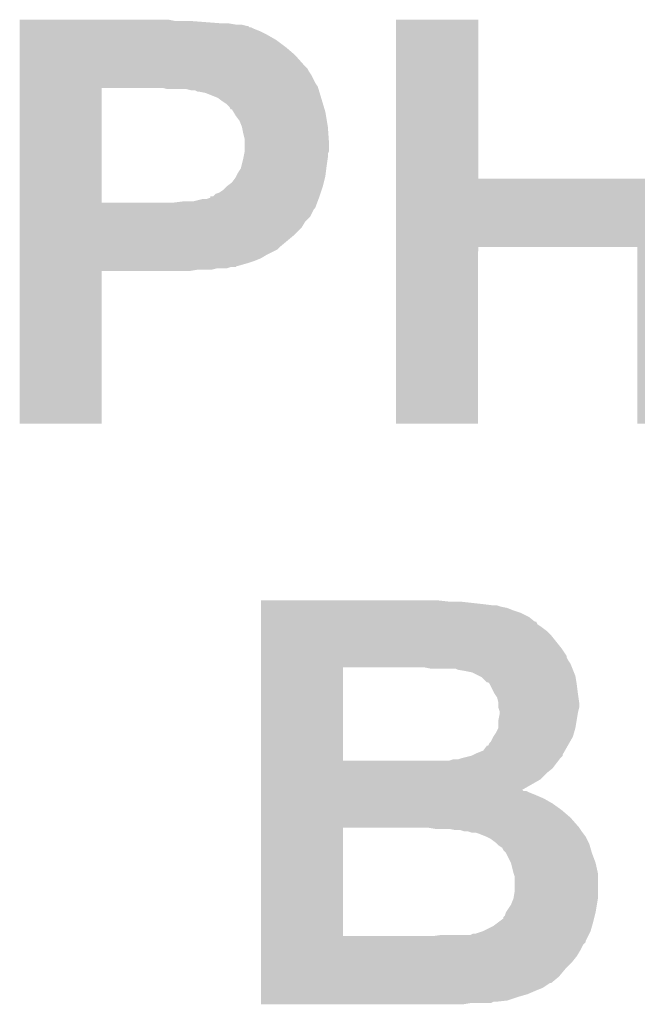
# Model space of a CAD drawing. Extents: x -1.3 to 24.2, y -3.9 to 56.
# Tile 11 of 54: x 8.4 to 9.6, y 9.6 to 11.6. Entities that reach past the tile are written whole.
import ezdxf

# ---------------------------------------------------------------- set-up
doc = ezdxf.new("R2010")
doc.units = 0
doc.layers.add('ETH_WIZ_3_CLICK_V102_GTO', color=11, linetype='CONTINUOUS')

msp = doc.modelspace()

# ---------------------------------------------------------------- linework, layer by layer
at = {"layer": 'ETH_WIZ_3_CLICK_V102_GTO'}
for points in [[(8.354082, 11.57986), (8.354084, 11.5824), (8.666482, 11.57986), (8.653782, 11.5824)], [(8.354082, 11.57478), (8.354082, 11.57986), (8.762998, 11.57478), (8.69696, 11.57986)], [(8.354082, 11.57224), (8.354082, 11.57478), (8.790942, 11.57224), (8.775702, 11.57478)], [(8.354082, 11.5697), (8.354082, 11.57224), (8.811262, 11.5697), (8.801102, 11.57224)], [(9.110994, 11.26236), (9.111002, 11.582376), (9.276104, 11.26236), (9.27608, 11.582376)], [(9.111002, 11.582376), (9.111004, 11.5824), (9.27608, 11.582376), (9.111004, 11.5824)], [(8.354082, 11.569694), (8.354082, 11.5697), (8.813806, 11.569694), (8.811262, 11.5697)], [(8.354082, 11.56716), (8.354082, 11.569694), (8.816344, 11.56716), (8.813806, 11.569694)], [(8.354082, 11.567158), (8.354082, 11.56716), (8.818884, 11.567158), (8.816344, 11.56716)], [(8.354082, 11.56462), (8.354082, 11.567158), (8.82396, 11.56462), (8.818884, 11.567158)], [(8.354082, 11.55954), (8.354082, 11.56462), (8.83666, 11.55954), (8.82396, 11.56462)], [(8.354082, 11.55192), (8.354082, 11.55954), (8.851898, 11.55192), (8.83666, 11.55954)], [(8.354082, 11.54176), (8.354082, 11.55192), (8.86968, 11.54176), (8.851898, 11.55192)], [(8.354082, 11.52652), (8.354082, 11.54176), (8.89, 11.52652), (8.86968, 11.54176)], [(8.35408, 11.51128), (8.354082, 11.52652), (8.90778, 11.51128), (8.89, 11.52652)], [(8.35408, 11.48842), (8.35408, 11.51128), (8.9281, 11.48842), (8.90778, 11.51128)], [(8.35408, 11.483336), (8.35408, 11.48842), (8.933182, 11.483336), (8.9281, 11.48842)], [(8.35408, 11.478258), (8.35408, 11.483336), (8.935722, 11.478258), (8.933182, 11.483336)], [(8.35408, 11.470638), (8.35408, 11.478258), (8.9408, 11.470638), (8.935722, 11.478258)], [(8.35408, 11.455398), (8.35408, 11.470638), (8.948422, 11.455398), (8.9408, 11.470638)], [(8.35408, 11.447782), (8.35408, 11.455398), (8.953502, 11.447782), (8.948422, 11.455398)], [(8.354072, 11.214122), (8.354078, 11.445238), (8.519162, 11.214122), (8.519182, 11.445238)], [(8.354078, 11.44524), (8.35408, 11.447782), (8.954266, 11.44524), (8.953502, 11.447782)], [(8.354078, 11.445238), (8.354078, 11.44524), (8.519182, 11.445238), (8.641082, 11.44524)], [(8.651242, 11.4427), (8.641082, 11.44524), (8.955028, 11.4427), (8.954266, 11.44524)], [(8.699502, 11.44016), (8.689342, 11.4427), (8.95579, 11.44016), (8.955028, 11.4427)], [(8.707124, 11.440158), (8.699502, 11.44016), (8.95579, 11.440158), (8.95579, 11.44016)], [(8.712204, 11.43762), (8.707124, 11.440158), (8.956552, 11.43762), (8.95579, 11.440158)], [(8.727442, 11.435078), (8.714742, 11.43762), (8.957314, 11.435078), (8.956552, 11.43762)], [(8.752844, 11.424918), (8.727442, 11.435078), (8.960362, 11.424918), (8.957314, 11.435078)], [(8.763, 11.4173), (8.752844, 11.424918), (8.962646, 11.4173), (8.960362, 11.424918)], [(8.770622, 11.412218), (8.763, 11.4173), (8.96417, 11.412218), (8.962646, 11.4173)], [(8.775702, 11.407134), (8.770622, 11.412218), (8.965696, 11.407134), (8.96417, 11.412218)], [(8.778254, 11.402062), (8.775702, 11.407134), (8.967216, 11.402062), (8.965696, 11.407134)], [(8.780784, 11.40205), (8.778254, 11.402062), (8.96722, 11.40205), (8.967216, 11.402062)], [(8.783828, 11.39698), (8.780784, 11.40205), (8.96874, 11.39698), (8.96722, 11.40205)], [(8.7884, 11.38936), (8.783828, 11.39698), (8.970012, 11.38936), (8.96874, 11.39698)], [(8.79602, 11.3792), (8.7884, 11.38936), (8.971704, 11.3792), (8.970012, 11.38936)], [(8.8011, 11.366502), (8.79602, 11.3792), (8.97382, 11.366502), (8.971704, 11.3792)], [(8.8011, 11.366498), (8.8011, 11.366502), (8.973822, 11.366498), (8.97382, 11.366502)], [(8.80364, 11.3538), (8.8011, 11.366498), (8.974728, 11.3538), (8.973822, 11.366498)], [(8.80618, 11.343638), (8.80364, 11.3538), (8.975454, 11.343638), (8.974728, 11.3538)], [(8.80618, 11.330942), (8.80618, 11.343638), (8.97636, 11.330942), (8.975454, 11.343638)], [(8.804148, 11.30554), (8.80567, 11.313156), (8.97382, 11.30554), (8.97382, 11.313156)], [(8.80567, 11.313156), (8.80618, 11.315698), (8.97382, 11.313156), (8.975088, 11.315698)], [(8.80618, 11.318236), (8.80618, 11.330942), (8.976358, 11.318236), (8.97636, 11.330942)], [(8.80618, 11.315698), (8.80618, 11.318236), (8.975088, 11.315698), (8.976358, 11.318236)], [(8.799828, 11.28776), (8.80364, 11.303), (8.97128, 11.28776), (8.973456, 11.303)], [(8.80364, 11.303), (8.804148, 11.30554), (8.973456, 11.303), (8.97382, 11.30554)], [(8.789668, 11.26744), (8.79348, 11.275058), (8.96874, 11.26744), (8.969692, 11.275058)], [(8.79348, 11.275058), (8.798558, 11.282674), (8.969692, 11.275058), (8.970644, 11.282674)], [(8.798558, 11.282674), (8.799828, 11.28776), (8.970644, 11.282674), (8.97128, 11.28776)], [(8.770624, 11.247122), (8.780778, 11.254738), (8.96366, 11.247122), (8.965564, 11.254738)], [(8.780778, 11.254738), (8.788398, 11.2649), (8.965564, 11.254738), (8.968104, 11.2649)], [(8.788398, 11.2649), (8.789668, 11.26744), (8.968104, 11.2649), (8.96874, 11.26744)], [(9.11099, 11.1252), (9.110994, 11.26236), (9.758666, 11.1252), (9.75867, 11.26236)], [(9.276104, 11.26236), (9.59612, 11.262384), (9.75867, 11.26236), (9.75867, 11.262384)], [(8.747758, 11.231876), (8.75538, 11.23442), (8.958578, 11.231876), (8.959426, 11.23442)], [(8.75538, 11.23442), (8.763, 11.2395), (8.959426, 11.23442), (8.961118, 11.2395)], [(8.763, 11.2395), (8.77062, 11.247118), (8.961118, 11.2395), (8.963658, 11.247118)], [(8.77062, 11.247118), (8.770624, 11.247122), (8.963658, 11.247118), (8.96366, 11.247122)], [(8.354072, 11.2141), (8.354072, 11.214122), (8.661398, 11.2141), (8.519162, 11.214122)], [(8.354072, 11.203942), (8.354072, 11.2141), (8.948416, 11.203942), (8.952226, 11.2141)], [(8.661398, 11.2141), (8.68172, 11.21664), (8.952226, 11.2141), (8.95318, 11.21664)], [(8.702038, 11.21664), (8.722358, 11.22172), (8.95318, 11.21664), (8.955086, 11.22172)], [(8.729976, 11.22172), (8.737584, 11.224258), (8.955086, 11.22172), (8.956038, 11.224258)], [(8.737584, 11.22426), (8.737602, 11.226778), (8.95604, 11.22426), (8.956878, 11.226778)], [(8.737584, 11.224258), (8.737584, 11.22426), (8.956038, 11.224258), (8.95604, 11.22426)], [(8.737602, 11.226778), (8.742674, 11.2268), (8.956878, 11.226778), (8.956886, 11.2268)], [(8.742674, 11.2268), (8.747758, 11.231876), (8.956886, 11.2268), (8.958578, 11.231876)], [(8.354072, 11.201396), (8.354072, 11.203942), (8.945878, 11.201396), (8.948416, 11.203942)], [(8.354072, 11.186162), (8.354072, 11.201396), (8.938258, 11.186162), (8.945878, 11.201396)], [(8.35407, 11.175998), (8.354072, 11.186162), (8.928098, 11.175998), (8.938258, 11.186162)], [(8.35407, 11.163298), (8.35407, 11.175998), (8.920478, 11.163298), (8.928098, 11.175998)], [(8.35407, 11.1506), (8.35407, 11.163298), (8.90778, 11.1506), (8.920478, 11.163298)], [(8.35407, 11.125202), (8.35407, 11.1506), (8.877302, 11.125202), (8.90778, 11.1506)], [(8.35407, 11.120118), (8.35407, 11.125202), (8.872216, 11.120118), (8.877302, 11.125202)], [(8.35407, 11.10996), (8.35407, 11.120118), (8.851902, 11.10996), (8.872216, 11.120118)], [(9.11098, 10.769624), (9.11099, 11.125176), (9.276056, 10.769624), (9.27608, 11.125176)], [(9.11099, 11.125176), (9.11099, 11.1252), (9.27608, 11.125176), (9.596096, 11.1252)], [(9.59612, 10.769624), (9.596096, 11.1252), (9.758656, 10.769624), (9.758666, 11.1252)], [(8.354068, 11.10234), (8.35407, 11.10996), (8.839204, 11.10234), (8.851902, 11.10996)], [(8.354068, 11.09726), (8.354068, 11.10234), (8.826502, 11.09726), (8.839204, 11.10234)], [(8.354068, 11.09218), (8.354068, 11.09726), (8.81126, 11.09218), (8.826502, 11.09726)], [(8.35406, 10.769624), (8.354068, 11.076916), (8.519136, 10.769624), (8.51916, 11.076916)], [(8.354068, 11.0871), (8.354068, 11.09218), (8.793478, 11.0871), (8.81126, 11.09218)], [(8.354068, 11.087094), (8.354068, 11.0871), (8.790934, 11.087094), (8.793478, 11.0871)], [(8.354068, 11.08456), (8.354068, 11.087094), (8.788396, 11.08456), (8.790934, 11.087094)], [(8.354068, 11.084558), (8.354068, 11.08456), (8.778238, 11.084558), (8.788396, 11.08456)], [(8.354068, 11.08202), (8.354068, 11.084558), (8.770616, 11.08202), (8.778238, 11.084558)], [(8.354068, 11.07948), (8.354068, 11.08202), (8.740138, 11.07948), (8.750298, 11.08202)], [(8.354068, 11.07694), (8.354068, 11.07948), (8.696958, 11.07694), (8.712198, 11.07948)], [(8.354068, 11.076916), (8.354068, 11.07694), (8.51916, 11.076916), (8.696958, 11.07694)], [(8.519136, 10.7696), (8.35406, 10.769624), (8.519136, 10.7696), (8.519136, 10.769624)], [(9.276056, 10.7696), (9.11098, 10.769624), (9.276056, 10.7696), (9.276056, 10.769624)], [(8.839222, 10.41146), (8.839224, 10.414), (9.217662, 10.41146), (9.1948, 10.414)], [(8.839222, 10.40638), (8.839222, 10.41146), (9.28624, 10.40638), (9.24052, 10.41146)], [(8.839222, 10.40384), (8.839222, 10.40638), (9.306562, 10.40384), (9.28624, 10.40638)], [(8.839222, 10.403838), (8.839222, 10.40384), (9.314182, 10.403838), (9.306562, 10.40384)], [(8.839222, 10.4013), (8.839222, 10.403838), (9.321802, 10.4013), (9.314182, 10.403838)], [(8.839222, 10.398758), (8.839222, 10.4013), (9.334502, 10.398758), (9.321802, 10.4013)], [(8.839222, 10.39368), (8.839222, 10.398758), (9.347198, 10.39368), (9.334502, 10.398758)], [(8.839222, 10.3886), (8.839222, 10.39368), (9.36244, 10.3886), (9.347198, 10.39368)], [(8.839222, 10.38098), (8.839222, 10.3886), (9.377678, 10.38098), (9.36244, 10.3886)], [(8.839222, 10.37082), (8.839222, 10.38098), (9.390384, 10.37082), (9.377678, 10.38098)], [(8.839222, 10.370804), (8.839222, 10.37082), (9.392926, 10.370804), (9.390384, 10.37082)], [(8.839222, 10.365742), (8.839222, 10.370804), (9.395464, 10.365742), (9.392926, 10.370804)], [(8.839222, 10.36066), (8.839222, 10.365742), (9.40308, 10.36066), (9.395464, 10.365742)], [(8.83922, 10.342878), (8.839222, 10.353038), (9.423402, 10.342878), (9.41324, 10.353038)], [(8.83922, 10.31748), (8.83922, 10.342878), (9.44372, 10.31748), (9.423402, 10.342878)], [(8.839222, 10.353038), (8.839222, 10.36066), (9.41324, 10.353038), (9.40308, 10.36066)], [(8.83922, 10.302238), (8.83922, 10.31748), (9.45388, 10.302238), (9.44372, 10.31748)], [(8.83922, 10.299696), (8.83922, 10.302238), (9.453882, 10.299696), (9.45388, 10.302238)], [(8.83922, 10.294618), (8.83922, 10.299696), (9.456422, 10.294618), (9.453882, 10.299696)], [(8.83922, 10.287002), (8.83922, 10.294618), (9.4615, 10.287002), (9.456422, 10.294618)], [(8.83922, 10.27938), (8.83922, 10.287002), (9.46455, 10.27938), (9.4615, 10.287002)], [(8.839214, 10.091442), (8.83922, 10.279378), (9.004302, 10.091442), (9.004322, 10.279378)], [(8.83922, 10.279378), (8.83922, 10.27938), (9.004322, 10.279378), (9.166862, 10.27938)], [(9.179562, 10.27684), (9.166862, 10.27938), (9.465566, 10.27684), (9.46455, 10.27938)], [(9.230364, 10.276838), (9.179562, 10.27684), (9.465566, 10.276838), (9.465566, 10.27684)], [(9.235442, 10.2743), (9.230364, 10.276838), (9.46658, 10.2743), (9.465566, 10.276838)], [(9.25068, 10.27176), (9.235442, 10.2743), (9.467596, 10.27176), (9.46658, 10.2743)], [(9.263382, 10.269218), (9.25068, 10.27176), (9.468614, 10.269218), (9.467596, 10.27176)], [(9.278622, 10.261598), (9.263382, 10.269218), (9.47166, 10.261598), (9.468614, 10.269218)], [(9.2837, 10.259058), (9.278622, 10.261598), (9.472084, 10.259058), (9.47166, 10.261598)], [(9.293866, 10.2489), (9.2837, 10.259058), (9.473778, 10.2489), (9.472084, 10.259058)], [(9.296408, 10.248894), (9.293866, 10.2489), (9.473778, 10.248894), (9.473778, 10.2489)], [(9.298938, 10.24636), (9.296408, 10.248894), (9.4742, 10.24636), (9.473778, 10.248894)], [(9.298942, 10.246354), (9.298938, 10.24636), (9.474202, 10.246354), (9.4742, 10.24636)], [(9.309102, 10.22604), (9.298942, 10.246354), (9.47674, 10.22604), (9.474202, 10.246354)], [(9.309102, 10.226038), (9.309102, 10.22604), (9.476742, 10.226038), (9.47674, 10.22604)], [(9.314182, 10.218418), (9.309102, 10.226038), (9.47783, 10.218418), (9.476742, 10.226038)], [(9.31672, 10.208258), (9.314182, 10.218418), (9.47928, 10.208258), (9.47783, 10.218418)], [(9.316722, 10.198098), (9.31672, 10.208258), (9.47928, 10.198098), (9.47928, 10.208258)], [(9.31672, 10.172698), (9.31926, 10.185398), (9.474198, 10.172698), (9.476316, 10.185398)], [(9.31926, 10.190476), (9.316722, 10.198098), (9.477374, 10.190476), (9.47928, 10.198098)], [(9.31926, 10.18794), (9.31926, 10.190476), (9.47674, 10.18794), (9.477374, 10.190476)], [(9.31926, 10.185398), (9.31926, 10.18794), (9.476316, 10.185398), (9.47674, 10.18794)], [(9.316718, 10.157458), (9.31672, 10.172698), (9.47166, 10.157458), (9.474198, 10.172698)], [(9.30656, 10.139678), (9.311638, 10.147298), (9.46658, 10.139678), (9.468756, 10.147298)], [(9.311638, 10.147298), (9.316718, 10.157456), (9.468756, 10.147298), (9.471658, 10.157456)], [(9.316718, 10.157456), (9.316718, 10.157458), (9.471658, 10.157456), (9.47166, 10.157458)], [(9.296386, 10.121902), (9.298938, 10.126974), (9.456422, 10.121902), (9.45932, 10.126974)], [(9.298938, 10.126974), (9.301478, 10.12952), (9.45932, 10.126974), (9.460776, 10.12952)], [(9.301478, 10.12952), (9.30656, 10.139678), (9.460776, 10.12952), (9.46658, 10.139678)], [(9.268448, 10.104114), (9.27354, 10.10666), (9.44626, 10.104114), (9.447714, 10.10666)], [(9.27354, 10.10666), (9.286234, 10.111738), (9.447714, 10.10666), (9.450616, 10.111738)], [(9.286234, 10.111738), (9.293856, 10.121892), (9.450616, 10.111738), (9.456416, 10.121892)], [(9.293856, 10.121892), (9.296386, 10.121902), (9.456416, 10.121892), (9.456422, 10.121902)], [(8.839214, 10.09142), (8.839214, 10.091442), (9.217656, 10.09142), (9.004302, 10.091442)], [(8.839214, 10.076178), (8.839214, 10.09142), (9.425938, 10.076178), (9.43737, 10.09142)], [(9.217656, 10.09142), (9.225278, 10.093958), (9.43737, 10.09142), (9.439274, 10.093958)], [(9.225278, 10.093958), (9.235436, 10.09396), (9.439274, 10.093958), (9.439276, 10.09396)], [(9.235436, 10.09396), (9.243054, 10.096498), (9.439276, 10.09396), (9.44118, 10.096498)], [(9.243054, 10.096498), (9.243062, 10.0965), (9.44118, 10.096498), (9.44118, 10.0965)], [(9.243062, 10.0965), (9.26336, 10.101574), (9.44118, 10.0965), (9.446254, 10.101574)], [(9.26336, 10.101574), (9.263378, 10.101578), (9.446254, 10.101574), (9.446254, 10.101578)], [(9.263378, 10.101578), (9.268448, 10.104114), (9.446254, 10.101578), (9.44626, 10.104114)], [(8.839212, 10.06602), (8.839214, 10.076178), (9.41324, 10.06602), (9.425938, 10.076178)], [(8.839212, 10.053318), (8.839212, 10.06602), (9.400538, 10.053318), (9.41324, 10.06602)], [(8.839212, 10.032978), (8.839212, 10.053318), (9.365002, 10.032978), (9.400538, 10.053318)], [(8.839212, 10.03046), (8.839212, 10.032978), (9.367524, 10.03046), (9.365002, 10.032978)], [(8.839212, 10.030458), (8.839212, 10.03046), (9.372604, 10.030458), (9.367524, 10.03046)], [(8.839212, 10.02792), (8.839212, 10.030458), (9.37768, 10.02792), (9.372604, 10.030458)], [(8.839212, 10.02284), (8.839212, 10.02792), (9.39038, 10.02284), (9.37768, 10.02792)], [(8.83921, 10.00506), (8.839212, 10.01522), (9.425942, 10.00506), (9.408162, 10.01522)], [(8.83921, 9.99236), (8.83921, 10.00506), (9.44372, 9.99236), (9.425942, 10.00506)], [(8.839212, 10.01522), (8.839212, 10.02284), (9.408162, 10.01522), (9.39038, 10.02284)], [(8.83921, 9.97712), (8.83921, 9.99236), (9.461502, 9.97712), (9.44372, 9.99236)], [(8.83921, 9.9568), (8.83921, 9.97712), (9.47928, 9.9568), (9.461502, 9.97712)], [(8.839204, 9.738382), (8.83921, 9.956798), (9.004302, 9.738382), (9.004322, 9.956798)], [(8.83921, 9.956798), (8.83921, 9.9568), (9.004322, 9.956798), (9.174482, 9.9568)], [(9.189722, 9.95426), (9.174482, 9.9568), (9.480974, 9.95426), (9.47928, 9.9568)], [(9.230362, 9.95172), (9.217662, 9.95426), (9.482668, 9.95172), (9.480974, 9.95426)], [(9.240522, 9.951718), (9.230362, 9.95172), (9.482668, 9.951718), (9.482668, 9.95172)], [(9.248144, 9.94918), (9.240522, 9.951718), (9.48436, 9.94918), (9.482668, 9.951718)], [(9.255762, 9.949178), (9.248144, 9.94918), (9.484362, 9.949178), (9.48436, 9.94918)], [(9.263384, 9.94664), (9.255762, 9.949178), (9.486266, 9.94664), (9.484362, 9.949178)], [(9.271002, 9.946638), (9.263384, 9.94664), (9.486268, 9.946638), (9.486266, 9.94664)], [(9.27862, 9.9441), (9.271002, 9.946638), (9.48817, 9.9441), (9.486268, 9.946638)], [(9.29132, 9.93902), (9.27862, 9.9441), (9.49198, 9.93902), (9.48817, 9.9441)], [(9.291324, 9.939018), (9.29132, 9.93902), (9.49198, 9.939018), (9.49198, 9.93902)], [(9.30148, 9.933938), (9.291324, 9.939018), (9.494522, 9.933938), (9.49198, 9.939018)], [(9.31164, 9.926318), (9.30148, 9.933938), (9.498332, 9.926318), (9.494522, 9.933938)], [(9.314182, 9.923778), (9.31164, 9.926318), (9.499602, 9.923778), (9.498332, 9.926318)], [(9.31672, 9.92124), (9.314182, 9.923778), (9.500328, 9.92124), (9.499602, 9.923778)], [(9.324342, 9.916152), (9.31672, 9.92124), (9.501782, 9.916152), (9.500328, 9.92124)], [(9.326882, 9.91108), (9.324342, 9.916152), (9.50323, 9.91108), (9.501782, 9.916152)], [(9.331958, 9.906), (9.326882, 9.91108), (9.50468, 9.906), (9.50323, 9.91108)], [(9.331962, 9.905994), (9.331958, 9.906), (9.504684, 9.905994), (9.50468, 9.906)], [(9.342122, 9.885678), (9.331962, 9.905994), (9.5123, 9.885678), (9.504684, 9.905994)], [(9.3472, 9.865362), (9.342122, 9.885678), (9.516816, 9.865362), (9.5123, 9.885678)], [(9.348048, 9.862818), (9.3472, 9.865362), (9.51738, 9.862818), (9.516816, 9.865362)], [(9.34974, 9.857736), (9.348048, 9.862818), (9.51738, 9.857736), (9.51738, 9.862818)], [(9.34974, 9.829798), (9.34974, 9.857736), (9.51738, 9.829798), (9.51738, 9.857736)], [(9.34762, 9.817098), (9.34974, 9.829798), (9.51738, 9.817098), (9.51738, 9.829798)], [(9.342118, 9.801856), (9.347198, 9.814558), (9.514838, 9.801856), (9.516956, 9.814558)], [(9.347198, 9.814558), (9.34762, 9.817098), (9.516956, 9.814558), (9.51738, 9.817098)], [(9.33196, 9.78662), (9.342118, 9.801856), (9.5123, 9.78662), (9.514838, 9.801856)], [(9.316716, 9.7663), (9.326872, 9.773916), (9.50722, 9.7663), (9.509124, 9.773916)], [(9.326872, 9.773916), (9.32688, 9.776454), (9.509124, 9.773916), (9.509758, 9.776454)], [(9.32688, 9.776454), (9.329416, 9.778998), (9.509758, 9.776454), (9.510394, 9.778998)], [(9.329416, 9.778998), (9.33196, 9.78662), (9.510394, 9.778998), (9.5123, 9.78662)], [(9.270996, 9.74344), (9.286238, 9.74852), (9.4996, 9.74344), (9.50214, 9.74852)], [(9.286238, 9.74852), (9.306556, 9.75868), (9.50214, 9.74852), (9.505042, 9.75868)], [(9.306556, 9.75868), (9.316716, 9.7663), (9.505042, 9.75868), (9.50722, 9.7663)], [(8.839202, 9.728196), (8.839204, 9.73836), (9.49198, 9.728196), (9.49706, 9.73836)], [(8.839202, 9.725654), (8.839202, 9.728196), (9.491974, 9.725654), (9.49198, 9.728196)], [(8.839204, 9.73836), (8.839204, 9.738382), (9.184638, 9.73836), (9.004302, 9.738382)], [(9.184638, 9.73836), (9.20242, 9.7409), (9.49706, 9.73836), (9.49833, 9.7409)], [(9.260836, 9.7409), (9.265916, 9.743438), (9.49833, 9.7409), (9.499598, 9.743438)], [(9.265916, 9.743438), (9.270996, 9.74344), (9.499598, 9.743438), (9.4996, 9.74344)], [(8.839202, 9.720576), (8.839202, 9.725654), (9.486898, 9.720576), (9.491974, 9.725654)], [(8.839202, 9.710422), (8.839202, 9.720576), (9.48182, 9.710422), (9.486898, 9.720576)], [(8.839202, 9.69772), (8.839202, 9.710422), (9.4742, 9.69772), (9.48182, 9.710422)], [(8.839202, 9.68502), (8.839202, 9.69772), (9.46404, 9.68502), (9.4742, 9.69772)], [(8.8392, 9.657078), (8.839202, 9.67232), (9.438638, 9.657078), (9.45134, 9.67232)], [(8.839202, 9.67232), (8.839202, 9.68502), (9.45134, 9.67232), (9.46404, 9.68502)], [(8.8392, 9.64438), (8.8392, 9.657078), (9.423396, 9.64438), (9.438638, 9.657078)], [(8.8392, 9.644376), (8.8392, 9.64438), (9.420854, 9.644376), (9.423396, 9.64438)], [(8.8392, 9.63422), (8.8392, 9.644376), (9.405622, 9.63422), (9.420854, 9.644376)], [(8.8392, 9.62914), (8.8392, 9.63422), (9.39292, 9.62914), (9.405622, 9.63422)], [(8.8392, 9.621518), (8.8392, 9.62914), (9.37514, 9.621518), (9.39292, 9.62914)], [(8.8392, 9.61644), (8.8392, 9.621518), (9.35736, 9.61644), (9.37514, 9.621518)], [(8.8392, 9.60882), (8.8392, 9.61644), (9.334498, 9.60882), (9.35736, 9.61644)], [(8.8392, 9.60628), (8.8392, 9.60882), (9.311638, 9.60628), (9.334498, 9.60882)], [(8.8392, 9.606278), (8.8392, 9.60628), (9.306556, 9.606278), (9.311638, 9.60628)], [(8.8392, 9.60374), (8.8392, 9.606278), (9.301476, 9.60374), (9.306556, 9.606278)], [(8.8392, 9.601224), (8.8392, 9.60374), (9.245742, 9.601224), (9.260838, 9.60374)], [(9.245598, 9.6012), (8.8392, 9.601224), (9.245598, 9.6012), (9.245742, 9.601224)]]:
    msp.add_solid(points, dxfattribs=at)

doc.saveas('drawing.dxf')
